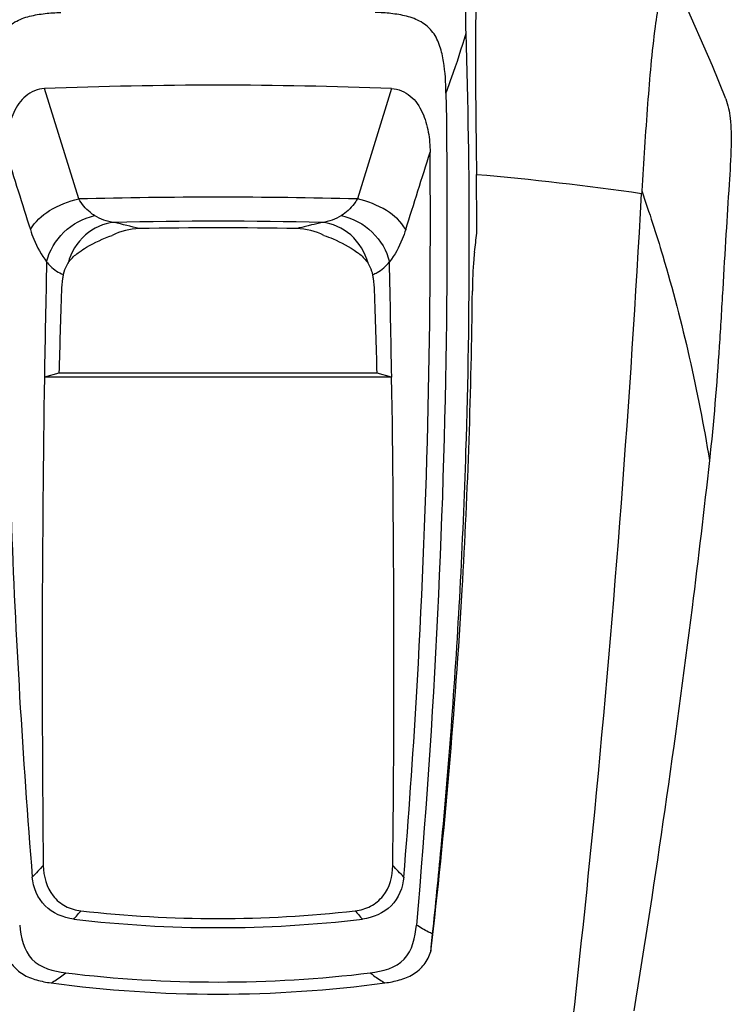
# Model space of a CAD drawing. Header units: millimetres. Extents: x 0 to 4000, y 0 to 3000.
# Tile 116 of 170: x 1365 to 1601, y 1932 to 2258. Entities that reach past the tile are written whole.
import ezdxf

# ---------------------------------------------------------------- set-up
doc = ezdxf.new("R2010")
doc.units = ezdxf.units.MM
doc.header["$LTSCALE"] = 219.99956
doc.layers.get('0').update_dxf_attribs({"linetype": 'CONTINUOUS'})

msp = doc.modelspace()

# ---------------------------------------------------------------- linework, layer by layer
at = {"color": 9, "linetype": 'CONTINUOUS'}
msp.add_line((1384.56, 2198.78), (1373.21, 2235.3), dxfattribs=at)
at = {"color": 7, "linetype": 'CONTINUOUS'}
for p, q in [((1488.27, 2235.3), (1476.91, 2198.78)), ((1378.02, 2141.06), (1373.2, 2139.79)), ((1488.28, 2139.79), (1373.2, 2139.79)), ((1483.46, 2141.06), (1378.02, 2141.06)), ((1488.28, 2139.79), (1483.46, 2141.06))]:
    msp.add_line(p, q, dxfattribs=at)
msp.add_lwpolyline([(1599, 2231.92), (1594.67, 2242.87), (1584.8, 2265.21)], dxfattribs=at)
for centre, radius, start, end in [((1430.74, 760.55), 1475.88, 87.76614, 92.23386), ((-563.95, 2183.31), 2080.47, 0.11466, 0.64701), ((1737.98, 2191.58), 167.08, 176.6282, 176.9354), ((1430.74, 797.7), 1391.49, 88.92556, 91.07444), ((788.22, 2275.64), 733.62, 352.6022, 353.09717), ((7372.44, 2044.57), 6000, 178.726345, 179.090689), ((-4510.96, 2044.57), 6000, 0.909311, 1.273655), ((4600.85, 2055.98), 3223.96, 178.00368, 178.48782), ((-1739.38, 2055.98), 3223.96, 1.51218, 1.99632), ((-595.05, 2190.84), 2110.22, 356.6974, 359.38751), ((7412.27, 2044.49), 6039.82, 179.09593, 180.630422), ((-4502.13, 2044.61), 5991.17, 359.363361, 0.910314), ((-571.35, 2189.41), 2086.47, 353.39926, 356.69915), ((1430.74, 2360.67), 400.23, 263.483, 276.517), ((1430.74, 2361.75), 404.31, 263.2035, 276.7965), ((1430.74, 2360.98), 421.54, 263.1235, 276.8765), ((1430.74, 2349.01), 413.58, 262.3137, 277.6863)]:
    msp.add_arc(centre, radius, start, end, dxfattribs=at)
at = {"color": 9, "linetype": 'CONTINUOUS'}
for centre, radius, start, end in [((1430.95, 1222.34), 988.16, 81.84411, 85.03975), ((1430.74, 280.97), 1918.36, 88.62073, 91.37927), ((1430.74, 692.43), 1498.95, 88.68142, 91.31857), ((1264.01, 2067.94), 160.39, 317.8365, 319.1418), ((1593.33, 2064.27), 154.85, 220.8315, 222.1834)]:
    msp.add_arc(centre, radius, start, end, dxfattribs=at)
at = {"color": 7, "linetype": 'CONTINUOUS'}
for points, knots in [([(1512.94, 2253.73), (1512.84, 2257.14), (1512.85, 2267.93), (1513.58, 2278.7), (1514.11, 2286.06)], [0, 0, 0, 0, 0.316367, 1, 1, 1, 1]), ([(1518.88, 2282.25), (1518.55, 2281.71), (1517.94, 2280.01), (1517.21, 2276.35), (1516.58, 2270.23), (1515.95, 2256.51), (1516.05, 2234.99), (1516.28, 2216.54), (1516.39, 2206.8)], [0, 0, 0, 0, 0.025216, 0.070636, 0.147836, 0.268603, 0.614432, 1, 1, 1, 1]), ([(1579.49, 2275.23), (1579.38, 2274.64), (1578.89, 2273), (1577.96, 2269.51), (1576.71, 2263.65), (1574.73, 2250.33), (1572.95, 2229.2), (1571.75, 2211.02), (1571.19, 2201.4)], [0, 0, 0, 0, 0.023962, 0.068947, 0.145594, 0.265407, 0.611525, 1, 1, 1, 1]), ([(1355.2, 2233.81), (1355.26, 2237.28), (1355.51, 2242.52), (1356.99, 2249.33), (1359.23, 2254.14), (1363.28, 2257.66), (1368.25, 2259.42), (1373.4, 2260.25), (1376.88, 2260.46), (1378.62, 2260.52)], [0, 0, 0, 0, 0.250292, 0.375427, 0.500217, 0.624669, 0.749583, 0.874755, 1, 1, 1, 1]), ([(1506.28, 2233.82), (1506.22, 2237.3), (1505.97, 2242.54), (1504.49, 2249.34), (1502.24, 2254.14), (1498.2, 2257.66), (1493.23, 2259.42), (1488.07, 2260.25), (1484.59, 2260.46), (1482.86, 2260.52)], [0, 0, 0, 0, 0.250296, 0.375428, 0.500217, 0.624667, 0.749582, 0.874756, 1, 1, 1, 1]), ([(1510.97, 2069.28), (1511.78, 2084.59), (1514.39, 2146.03), (1514.39, 2207.58), (1512.94, 2253.73)], [0, 0, 0, 0, 0.249265, 1, 1, 1, 1]), ([(1373.21, 2235.3), (1370.99, 2235.21), (1366.51, 2233.32), (1362.7, 2227.52), (1360.86, 2220.96), (1360.48, 2216.44), (1360.46, 2214.18)], [0, 0, 0, 0, 0.247463, 0.497293, 0.748472, 1, 1, 1, 1]), ([(1488.27, 2235.3), (1490.49, 2235.21), (1494.97, 2233.32), (1498.78, 2227.51), (1500.62, 2220.96), (1501, 2216.43), (1501.02, 2214.17)], [0, 0, 0, 0, 0.247462, 0.497292, 0.748471, 1, 1, 1, 1]), ([(1506.28, 2233.82), (1506.65, 2210.73), (1506.93, 2118.81), (1502.48, 2026.87), (1496.49, 1958.3)], [0, 0, 0, 0, 0.251191, 1, 1, 1, 1]), ([(1599, 2231.92), (1599.78, 2229.86), (1600.82, 2224.66), (1600.89, 2215.15), (1600.02, 2202.37), (1599.04, 2186.52), (1598, 2168.64), (1596.52, 2143.64), (1594.99, 2124.76), (1593.62, 2112.18)], [0, 0, 0, 0, 0.05505, 0.130738, 0.237089, 0.37472, 0.527297, 0.684199, 1, 1, 1, 1]), ([(1360.46, 2214.18), (1360.15, 2174.02), (1361.19, 2093.93), (1365.95, 2013.97), (1369.17, 1974.19)], [0, 0, 0, 0, 0.501519, 1, 1, 1, 1]), ([(1492.31, 1974.19), (1493.93, 1994.05), (1499.54, 2073.91), (1501.53, 2154.03), (1501.02, 2214.17)], [0, 0, 0, 0, 0.248783, 1, 1, 1, 1]), ([(1548.48, 1927.76), (1551.01, 1950.39), (1560.47, 2041.14), (1567.34, 2132.15), (1571.14, 2200.51)], [0, 0, 0, 0, 0.249593, 1, 1, 1, 1]), ([(1384.74, 2181.18), (1385.52, 2181.73), (1388.95, 2183.95), (1392.7, 2185.68), (1395.66, 2186.68)], [0, 0, 0, 0, 0.233922, 1, 1, 1, 1]), ([(1465.82, 2186.68), (1466.85, 2186.33), (1470.67, 2184.88), (1474.29, 2182.9), (1476.74, 2181.18)], [0, 0, 0, 0, 0.267331, 1, 1, 1, 1]), ([(1381.03, 2177.5), (1381.29, 2177.88), (1382.35, 2179.28), (1383.68, 2180.44), (1384.74, 2181.18)], [0, 0, 0, 0, 0.261334, 1, 1, 1, 1]), ([(1476.74, 2181.18), (1477.08, 2180.94), (1478.48, 2179.89), (1479.71, 2178.6), (1480.45, 2177.5)], [0, 0, 0, 0, 0.241122, 1, 1, 1, 1]), ([(1515.73, 2181.18), (1515.63, 2180.38), (1515.19, 2176.08), (1515.09, 2171.77), (1515.05, 2168.27)], [0, 0, 0, 0, 0.188959, 1, 1, 1, 1]), ([(1381.03, 2177.5), (1380.85, 2177.23), (1380.14, 2176.06), (1379.65, 2174.76), (1379.45, 2173.74)], [0, 0, 0, 0, 0.239987, 1, 1, 1, 1]), ([(1482.03, 2173.74), (1481.96, 2174.09), (1481.62, 2175.41), (1481.01, 2176.66), (1480.45, 2177.5)], [0, 0, 0, 0, 0.261175, 1, 1, 1, 1]), ([(1379.45, 2173.74), (1379.36, 2173.3), (1379.05, 2171.5), (1378.9, 2169.67), (1378.85, 2168.28)], [0, 0, 0, 0, 0.243289, 1, 1, 1, 1]), ([(1482.62, 2168.28), (1482.58, 2169.67), (1482.43, 2171.5), (1482.11, 2173.3), (1482.03, 2173.74)], [0, 0, 0, 0, 0.756715, 1, 1, 1, 1]), ([(1593.62, 2112.18), (1591.8, 2095.94), (1584.59, 2035.03), (1575.81, 1974.3), (1568.52, 1929.9)], [0, 0, 0, 0, 0.266403, 1, 1, 1, 1]), ([(1501.83, 1955.38), (1502.85, 1964.84), (1506.66, 2002.74), (1509.45, 2040.74), (1510.97, 2069.28)], [0, 0, 0, 0, 0.249656, 1, 1, 1, 1]), ([(1372.81, 1978.04), (1372.85, 1974.51), (1374.37, 1968.86), (1380.01, 1964.23), (1383.54, 1963.22), (1385.31, 1963.02)], [0, 0, 0, 0, 0.49702, 0.748314, 1, 1, 1, 1]), ([(1476.17, 1963.02), (1477.94, 1963.22), (1481.46, 1964.23), (1487.11, 1968.86), (1488.63, 1974.51), (1488.67, 1978.04)], [0, 0, 0, 0, 0.251687, 0.50298, 1, 1, 1, 1]), ([(1382.89, 1960.28), (1379.42, 1960.7), (1372.42, 1963.67), (1369.45, 1970.75), (1369.17, 1974.19)], [0, 0, 0, 0, 0.502551, 1, 1, 1, 1]), ([(1492.31, 1974.19), (1492.03, 1970.75), (1489.06, 1963.67), (1482.05, 1960.7), (1478.59, 1960.28)], [0, 0, 0, 0, 0.497518, 1, 1, 1, 1]), ([(1364.99, 1958.3), (1365.34, 1954.32), (1367.36, 1945.35), (1376.26, 1942.95), (1380.27, 1942.47)], [0, 0, 0, 0, 0.497604, 1, 1, 1, 1]), ([(1481.21, 1942.47), (1485.21, 1942.95), (1494.12, 1945.35), (1496.14, 1954.32), (1496.49, 1958.3)], [0, 0, 0, 0, 0.502385, 1, 1, 1, 1]), ([(1501.3, 1949.57), (1501.33, 1950.02), (1501.48, 1951.96), (1501.68, 1953.9), (1501.83, 1955.38)], [0, 0, 0, 0, 0.234831, 1, 1, 1, 1]), ([(1360.18, 1949.57), (1360.72, 1948.03), (1362.18, 1945.04), (1365.97, 1941.75), (1370.59, 1939.97), (1373.8, 1939.37), (1375.42, 1939.15)], [0, 0, 0, 0, 0.24988, 0.499387, 0.749581, 1, 1, 1, 1]), ([(1486.06, 1939.15), (1487.67, 1939.37), (1490.89, 1939.97), (1495.51, 1941.75), (1499.3, 1945.04), (1500.76, 1948.03), (1501.3, 1949.57)], [0, 0, 0, 0, 0.250422, 0.500618, 0.750134, 1, 1, 1, 1])]:
    msp.add_open_spline(points, degree=3, knots=knots, dxfattribs=at)
at = {"color": 9, "linetype": 'CONTINUOUS'}
for points, knots in [([(1506.28, 2233.86), (1506.92, 2235.54), (1509.35, 2242.08), (1511.51, 2248.72), (1512.95, 2253.7)], [0, 0, 0, 0, 0.256511, 1, 1, 1, 1]), ([(1571.19, 2201.4), (1573.67, 2194.31), (1583.08, 2165.09), (1589.85, 2135.05), (1593.62, 2112.18)], [0, 0, 0, 0, 0.244883, 1, 1, 1, 1]), ([(1368.54, 2188.62), (1369.99, 2191.23), (1375.09, 2195.67), (1381.18, 2198.04), (1384.56, 2198.78)], [0, 0, 0, 0, 0.462657, 1, 1, 1, 1]), ([(1389.84, 2193.25), (1389.31, 2193.58), (1387.24, 2195.08), (1385.54, 2197.1), (1384.56, 2198.78)], [0, 0, 0, 0, 0.24203, 1, 1, 1, 1]), ([(1476.92, 2198.78), (1476.58, 2198.2), (1475.16, 2196.06), (1473.24, 2194.26), (1471.64, 2193.25)], [0, 0, 0, 0, 0.260426, 1, 1, 1, 1]), ([(1492.94, 2188.62), (1491.49, 2191.23), (1486.39, 2195.67), (1480.3, 2198.04), (1476.91, 2198.78)], [0, 0, 0, 0, 0.462659, 1, 1, 1, 1]), ([(1373.93, 2177.94), (1374.78, 2181.62), (1379, 2188.55), (1386.06, 2192.43), (1389.84, 2193.24)], [0, 0, 0, 0, 0.494826, 1, 1, 1, 1]), ([(1471.64, 2193.24), (1475.41, 2192.43), (1482.48, 2188.55), (1486.7, 2181.62), (1487.55, 2177.94)], [0, 0, 0, 0, 0.505173, 1, 1, 1, 1]), ([(1368.54, 2188.62), (1368.87, 2187.54), (1370.23, 2183.78), (1372.18, 2180.21), (1373.93, 2177.94)], [0, 0, 0, 0, 0.282281, 1, 1, 1, 1]), ([(1396.27, 2190.97), (1392.83, 2190.7), (1385.83, 2187.53), (1382, 2181.02), (1381.03, 2177.5)], [0, 0, 0, 0, 0.485611, 1, 1, 1, 1]), ([(1480.45, 2177.5), (1479.48, 2181.02), (1475.65, 2187.53), (1468.65, 2190.7), (1465.21, 2190.97)], [0, 0, 0, 0, 0.514348, 1, 1, 1, 1]), ([(1492.94, 2188.62), (1492.6, 2187.55), (1491.25, 2183.79), (1489.36, 2180.17), (1487.55, 2177.94)], [0, 0, 0, 0, 0.282136, 1, 1, 1, 1]), ([(1373.92, 2177.94), (1374.34, 2177.43), (1375.89, 2175.71), (1377.87, 2174.3), (1379.45, 2173.74)], [0, 0, 0, 0, 0.279835, 1, 1, 1, 1]), ([(1482.03, 2173.74), (1482.52, 2173.92), (1484.65, 2174.89), (1486.41, 2176.54), (1487.55, 2177.94)], [0, 0, 0, 0, 0.225786, 1, 1, 1, 1]), ([(1501.84, 1955.38), (1501.39, 1955.57), (1499.53, 1956.42), (1497.77, 1957.46), (1496.49, 1958.32)], [0, 0, 0, 0, 0.240687, 1, 1, 1, 1]), ([(1375.42, 1939.15), (1375.83, 1939.38), (1377.52, 1940.38), (1379.11, 1941.53), (1380.27, 1942.47)], [0, 0, 0, 0, 0.23975, 1, 1, 1, 1]), ([(1481.21, 1942.47), (1481.61, 1942.15), (1483.15, 1940.95), (1484.79, 1939.86), (1486.06, 1939.15)], [0, 0, 0, 0, 0.26082, 1, 1, 1, 1])]:
    msp.add_open_spline(points, degree=3, knots=knots, dxfattribs=at)
at = {"color": 7, "linetype": 'CONTINUOUS'}
for points in [[(1360.46, 2214.2), (1363.15, 2205.67), (1365.84, 2197.14), (1368.54, 2188.62)], [(1492.94, 2188.62), (1495.64, 2197.15), (1498.33, 2205.67), (1501.02, 2214.2)], [(1404.65, 2188.94), (1401.56, 2188.88), (1398.39, 2188.12), (1395.66, 2186.68)], [(1404.65, 2188.94), (1401.85, 2189.61), (1399.06, 2190.31), (1396.27, 2190.97)], [(1460.16, 2189.75), (1459.05, 2189.48), (1457.94, 2189.21), (1456.83, 2188.94)], [(1465.82, 2186.68), (1463.08, 2188.12), (1459.92, 2188.88), (1456.83, 2188.94)], [(1461.76, 2190.14), (1461.23, 2190.01), (1460.69, 2189.88), (1460.16, 2189.75)], [(1465.21, 2190.97), (1464.06, 2190.7), (1462.91, 2190.42), (1461.76, 2190.14)]]:
    msp.add_open_spline(points, degree=3, dxfattribs=at)
at = {"color": 9, "linetype": 'CONTINUOUS'}
for points in [[(1396.21, 2190.98), (1393.97, 2191.25), (1391.74, 2192.04), (1389.84, 2193.25)], [(1471.64, 2193.25), (1469.74, 2192.04), (1467.51, 2191.25), (1465.27, 2190.98)], [(1372.81, 1978.04), (1371.63, 1976.73), (1370.41, 1975.45), (1369.17, 1974.2)], [(1492.31, 1974.2), (1491.07, 1975.45), (1489.84, 1976.73), (1488.67, 1978.04)]]:
    msp.add_open_spline(points, degree=3, dxfattribs=at)

doc.saveas('drawing.dxf')
